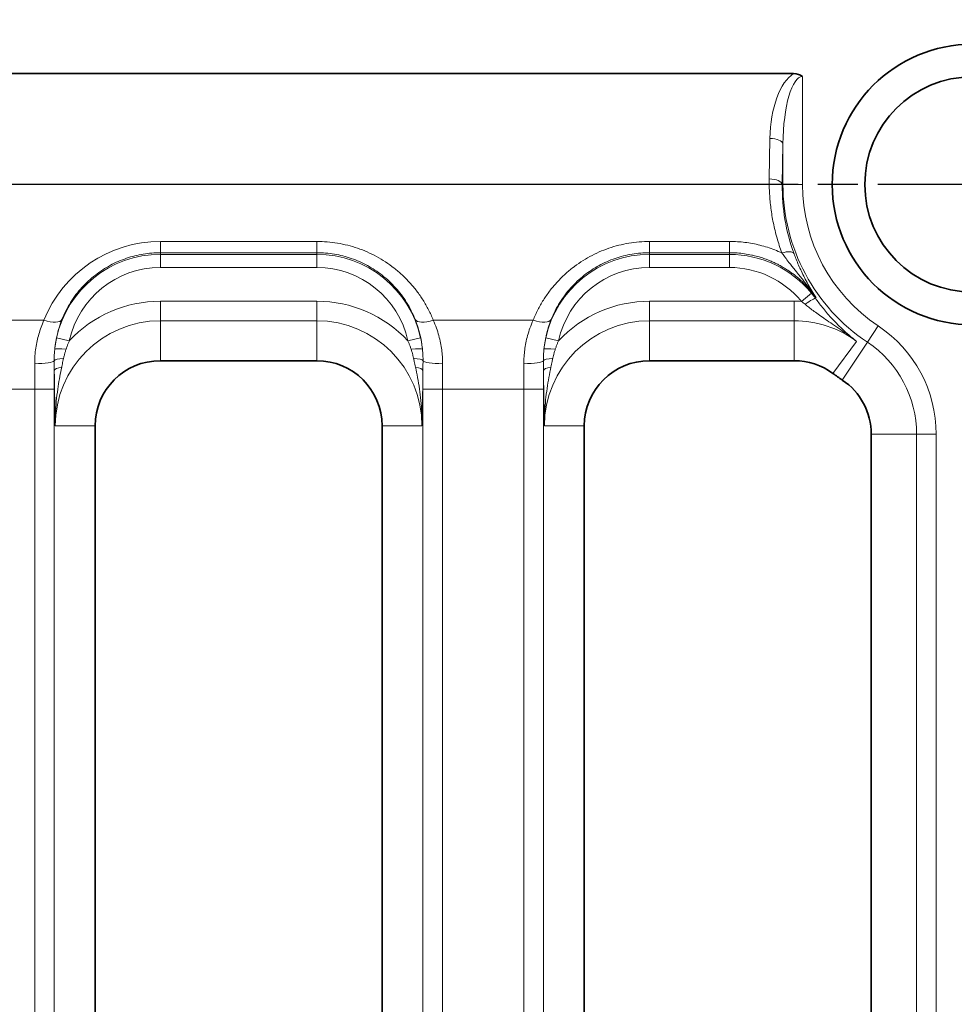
# Model space of a CAD drawing. Header units: millimetres. Extents: x 10 to 830, y 10 to 584.
# Tile 69 of 174: x 199 to 213, y 503 to 518. Entities that reach past the tile are written whole.
import ezdxf

# ---------------------------------------------------------------- set-up
doc = ezdxf.new("R2010")
doc.units = ezdxf.units.MM
doc.header["$LTSCALE"] = 2
doc.linetypes.add('CHAIN', pattern=[0.3543, 0.2362, -0.0295, 0.0591, -0.0295])
doc.linetypes.add('LONG_DASH_DOTTED', pattern=[0.3001, 0.2362, -0.0295, 0.0049, -0.0295])
for name, color, linetype, lineweight in [('Bemaßung (ISO)', 7, 'Continuous', 25), ('Mittelpunktmarkierung (ISO)', 7, 'LONG_DASH_DOTTED', 25), ('Sichtbar (ISO)', 7, 'Continuous', 35), ('Sichtbar schmal (ISO)', 7, 'Continuous', 18)]:
    doc.layers.add(name, color=color, linetype=linetype, lineweight=lineweight)
doc.styles.add('Notiztext (ISO)', font='isocpeur.ttf')
doc.dimstyles.new('Standard (ISO)', dxfattribs={"dimscale": 2, "dimtxt": 3.5, "dimasz": 2.5, "dimexe": 2, "dimexo": 0, "dimgap": 0.762, "dimtad": 1, "dimtoh": 1, "dimdec": 8, "dimdsep": 46, "dimtxsty": 'Notiztext (ISO)', "dimcen": 0.09, "dimdle": 10, "dimclrd": 256, "dimclre": 256, "dimclrt": 256, "dimadec": 6, "dimazin": 2, "dimtfac": 0.514286, "dimtdec": 3, "dimtmove": 0, "dimatfit": 3, "dimfxl": 1, "dimtolj": 1, "dimlwd": -1, "dimlwe": -1, "dimarcsym": 0})

# ---------------------------------------------------------------- blocks, each defined once
blk = doc.blocks.new('*D34')
at = {"layer": 'Bemaßung (ISO)', "transparency": 16777216}
for p, q in [((208.985, 515.607), (152.48, 515.607)), ((156.48, 497.107), (156.48, 510.607)), ((208.485, 492.107), (152.48, 492.107))]:
    blk.add_line(p, q, dxfattribs=at)
for points in [[(155.647, 510.607), (157.313, 510.607), (156.48, 515.607)], [(155.647, 497.107), (157.313, 497.107), (156.48, 492.107)]]:
    blk.add_solid(points, dxfattribs=at)
at = {"layer": 'Defpoints', "color": 0, "transparency": 16777216}
for p in [(156.48, 515.607), (208.985, 515.607), (208.485, 492.107)]:
    blk.add_point(p, dxfattribs=at)
at = {"layer": 'Bemaßung (ISO)', "transparency": 16777216, "insert": (147.956, 496.157), "char_height": 7, "attachment_point": 1, "rotation": 90, "style": 'Notiztext (ISO)'}
blk.add_mtext('\\A1;23.5', dxfattribs=at)
blk = doc.blocks.new('*D35')
at = {"layer": 'Bemaßung (ISO)', "transparency": 16777216}
for p, q in [((181.76, 532.257), (152.454, 532.257)), ((156.454, 520.607), (156.454, 527.257)), ((208.985, 515.607), (152.454, 515.607))]:
    blk.add_line(p, q, dxfattribs=at)
for points in [[(155.621, 527.257), (157.288, 527.257), (156.454, 532.257)], [(155.621, 520.607), (157.288, 520.607), (156.454, 515.607)]]:
    blk.add_solid(points, dxfattribs=at)
at = {"layer": 'Defpoints', "color": 0, "transparency": 16777216}
for p in [(156.454, 532.257), (181.76, 532.257), (208.985, 515.607)]:
    blk.add_point(p, dxfattribs=at)
at = {"layer": 'Bemaßung (ISO)', "transparency": 16777216, "insert": (147.93, 516.932), "char_height": 7, "attachment_point": 1, "rotation": 90, "style": 'Notiztext (ISO)'}
blk.add_mtext('\\A1;16.7', dxfattribs=at)

msp = doc.modelspace()

# ---------------------------------------------------------------- linework, layer by layer
at = {"layer": 'Mittelpunktmarkierung (ISO)', "linetype": 'CHAIN', "ltscale": 5.167015}
msp.add_line((218.28504723, 515.60654927), (208.98504723, 515.60654927), dxfattribs=at)
at = {"layer": 'Sichtbar (ISO)'}
for p, q in [((190.39148969, 517.30451383), (210.89432714, 517.30451399)), ((201.18504723, 512.90654927), (203.58504723, 512.90654927)), ((208.68504723, 512.90654927), (210.90191716, 512.90654927)), ((200.18504723, 495.20654927), (200.18504723, 511.90654927)), ((204.58504723, 511.90654927), (204.58504723, 495.20654927)), ((207.68504723, 495.20654927), (207.68504723, 511.90654927)), ((212.08504723, 511.77803781), (212.08504723, 495.93372087))]:
    msp.add_line(p, q, dxfattribs=at)
for radius in [2.15, 1.65]:
    msp.add_circle((213.63504723, 515.60654927), radius, dxfattribs=at)
for centre, radius, start, end in [((201.18504723, 511.90654927), 1, 90, 180), ((203.58504723, 511.90654927), 1, 0, 90), ((208.68504723, 511.90654927), 1, 90, 180), ((210.90191716, 511.90654927), 1, 53.547318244, 90), ((213.63504723, 515.60654927), 3.6, 233.547318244, 236.334193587), ((211.08504723, 511.77803781), 1, 0, 56.334193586)]:
    msp.add_arc(centre, radius, start, end, dxfattribs=at)
msp.add_ellipse((210.79702624, 517.01457682), major_axis=(0.25204428, 0.22750261), ratio=0.7131246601, start_param=0.1077929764, end_param=0.6682704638, dxfattribs=at)
at = {"layer": 'Sichtbar schmal (ISO)'}
for p, q in [((211.03015341, 515.60654927), (211.03015341, 517.2600961)), ((210.53045799, 516.31194926), (210.52033014, 515.69120902)), ((210.73033618, 516.22728947), (210.72020831, 515.60654927)), ((210.73033616, 515.60654927), (210.73033618, 516.22728947)), ((210.73033616, 515.60654927), (210.72020831, 515.60654927)), ((211.03015341, 515.60654927), (210.73033616, 515.60654927)), ((203.58504723, 514.73370599), (201.18504723, 514.73370599)), ((201.18504723, 514.73370599), (201.18504723, 514.56087838)), ((203.58504723, 514.73370599), (203.58504723, 514.56087838)), ((208.68504723, 514.73370599), (209.91080234, 514.73370601)), ((208.68504723, 514.56087838), (208.68504723, 514.73370599)), ((209.91080234, 514.56087796), (209.91080234, 514.73370603)), ((201.18504723, 514.53487937), (201.18504723, 514.56087838)), ((203.58504723, 514.56087838), (201.18504723, 514.56087838)), ((201.18504723, 514.53487937), (201.18504723, 514.33500121)), ((203.58504723, 514.53487937), (201.18504723, 514.53487937)), ((203.58504723, 514.53487937), (203.58504723, 514.56087838)), ((203.58504723, 514.53487937), (203.58504723, 514.33500121)), ((208.68504723, 514.53487937), (208.68504723, 514.56087838)), ((208.68504723, 514.56087838), (209.91080234, 514.56087811)), ((208.68504723, 514.33500121), (208.68504723, 514.53487937)), ((208.68504723, 514.53487937), (209.91080234, 514.53487937)), ((209.91080234, 514.56087811), (209.91080234, 514.53487937)), ((209.91080234, 514.33500121), (209.91080234, 514.53487937)), ((203.58504723, 514.33500121), (201.18504723, 514.33500121)), ((208.68504723, 514.33500121), (209.91080234, 514.33500121)), ((211.01350129, 513.8145856), (211.16779801, 513.94164387)), ((201.18504723, 513.8178456), (203.58504723, 513.8178456)), ((201.18504723, 513.51802835), (201.18504723, 513.8178456)), ((203.58504723, 513.51802835), (203.58504723, 513.8178456)), ((208.68504723, 513.51802835), (208.68504723, 513.8178456)), ((208.68504723, 513.8178456), (210.90191716, 513.8178456)), ((210.90191716, 513.51802835), (210.90191716, 513.8178456)), ((211.22900651, 513.86221983), (211.23941258, 513.86976395)), ((197.86930437, 513.52692124), (199.40079009, 513.52692124)), ((201.18504723, 512.90654927), (201.18504723, 513.51802835)), ((201.18504723, 513.51802835), (203.58504723, 513.51802835)), ((203.58504723, 512.90654927), (203.58504723, 513.51802835)), ((205.36930436, 513.52692125), (206.90079009, 513.52692124)), ((208.68504723, 513.51802835), (210.90191716, 513.51802835)), ((208.68504723, 512.90654927), (208.68504723, 513.51802835)), ((210.90191716, 513.51802835), (210.90191716, 512.90654927)), ((212.19103, 513.43853495), (212.02482696, 513.18900152)), ((199.59458972, 513.25569659), (199.78981901, 513.21283862)), ((205.17550474, 513.25569659), (204.98027545, 513.21283862)), ((207.28981901, 513.21283862), (207.09458972, 513.25569659)), ((211.85939135, 513.20273915), (211.49607587, 512.71089709)), ((211.63939506, 512.61032291), (212.02482696, 513.18900152)), ((198.01031187, 512.46867431), (199.25978259, 512.46867431)), ((199.25978259, 512.46867431), (199.55959984, 512.46867431)), ((199.25978259, 512.46867431), (199.25978259, 494.44442422)), ((199.55959984, 512.46867431), (199.55959984, 494.44442422)), ((205.21049462, 494.44442422), (205.21049462, 512.46867431)), ((205.51031187, 512.46867431), (205.21049462, 512.46867431)), ((205.51031187, 512.46867431), (206.75978259, 512.46867431)), ((205.51031187, 494.44442422), (205.51031187, 512.46867431)), ((207.05959984, 512.46867431), (206.75978259, 512.46867431)), ((206.75978259, 494.44442422), (206.75978259, 512.46867431)), ((207.05959984, 494.44442422), (207.05959984, 512.46867431)), ((200.18504723, 511.90654927), (199.57356808, 511.90654946)), ((204.58504723, 511.90654927), (205.19652637, 511.90654944)), ((207.68504723, 511.90654927), (207.07356808, 511.90654944)), ((212.08504723, 511.77803781), (212.78033616, 511.77803781)), ((213.08015341, 511.77803781), (212.78033616, 511.77803781)), ((212.78033616, 495.93372087), (212.78033616, 511.77803781)), ((213.08015341, 495.93372087), (213.08015341, 511.77803781))]:
    msp.add_line(p, q, dxfattribs=at)
for centre, radius, start, end in [((213.63504723, 515.60654927), 2.90471107, 180, 236.334193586), ((213.63504723, 515.60654927), 2.60489382, 180, 236.334193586), ((201.18504723, 512.90654927), 1.62833011, 90, 167.618469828), ((203.58504723, 512.90654927), 1.62833011, 12.381530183, 90), ((208.68504723, 512.90654927), 1.62833011, 90, 167.618469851), ((209.91080234, 512.90654927), 1.62833011, 39.470333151, 90), ((201.18504723, 512.90654927), 1.42845194, 90, 167.618469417), ((203.58504723, 512.90654927), 1.42845194, 12.381530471, 90), ((208.68504723, 512.90654927), 1.42845194, 90, 167.61846944), ((209.91080234, 512.90654927), 1.42845194, 39.470333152, 90), ((201.18504723, 511.90654927), 1.91129633, 90, 136.885600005), ((203.58504723, 511.90654927), 1.91129633, 43.114399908, 90), ((208.68504723, 511.90654927), 1.91129633, 90, 136.885600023), ((210.90191716, 511.90654927), 1.91129633, 86.653089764, 90), ((201.18504723, 511.90654927), 1.61147908, 90, 179.999834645), ((203.58504723, 511.90654927), 1.61147908, 0.00014757, 90), ((208.68504723, 511.90654927), 1.61147908, 90, 179.999850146), ((210.90191716, 511.90654927), 1.61147908, 53.547459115, 90), ((211.08504723, 511.77803781), 1.99510618, 0, 56.334193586), ((211.08504723, 511.77803781), 1.69528893, 0, 56.334193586)]:
    msp.add_arc(centre, radius, start, end, dxfattribs=at)
for centre, major_axis, ratio, start_param, end_param in [((211.03012888, 516.27464336), (-0.00001421, -1.07010734), 0.4672196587, 3.4166938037, 4.6775262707), ((211.03017709, 516.18985726), (0.00002254, -1.07023883), 0.2803334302, 3.1415964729, 4.6774003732), ((210.53045799, 516.22728947), (0.19997338, -0.00326272), 0.4232525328, 0.0385294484, 1.5777019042), ((210.52033014, 515.60654927), (0.19997338, -0.00326272), 0.4232525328, 0.0385294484, 1.5777019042), ((213.62188058, 515.55338561), (0.48058816, -2.86905492), 0.9975572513, 4.5285427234, 4.9006479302), ((201.18467604, 512.81149608), (1.13382821, 1.55235319), 0.9998148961, 0.6307292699, 1.8201761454), ((210.7139998, 514.47320132), (0.18754231, 0.0694831), 0.4012945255, 0.0381112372, 1.4232002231), ((210.74473609, 513.59256927), (0.58690972, -0.7135453), 0.5936544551, 1.4630268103, 1.5717117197), ((210.69955954, 513.64740941), (0.59339668, -0.31935497), 0.4593502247, 1.1630635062, 1.2737786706), ((211.0671815, 513.74489998), (0.16233248, 0.11682537), 0.0994643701, 0.0350806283, 1.4849152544), ((199.40079009, 513.65391087), (0.27843005, -0.11169919), 0.3978358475, 4.87065598, 6.2451367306), ((201.6585637, 512.81260383), (2.05064068, -0.5096813), 0.8909041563, 3.0211624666, 3.2701230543), ((203.19898672, 512.83367654), (1.96242283, 0.4916632), 0.9105642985, 6.1501166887, 6.4045614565), ((205.36930437, 513.65391087), (-0.27843005, -0.11169919), 0.3978358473, 0.0380485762, 1.4125293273), ((206.90079009, 513.65391087), (0.27843005, -0.11169919), 0.3978358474, 4.8706559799, 6.2451367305), ((209.07083072, 512.83376343), (1.96216604, -0.49149554), 0.910629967, 3.0201626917, 3.2746256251), ((199.76532443, 513.06213716), (-0.19887665, 0.0211679), 0.0889097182, 4.8481005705, 6.2481398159), ((205.00476998, 513.06213803), (0.19887664, 0.02116792), 0.0889091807, 0.0350462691, 1.4350851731), ((207.26532447, 513.06213804), (-0.19887664, 0.02116792), 0.0889091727, 4.8481003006, 6.2481393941), ((199.25857956, 512.90654927), (0.29999541, 0.0016587), 0.1563815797, 4.7115243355, 6.2105862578), ((199.1621468, 512.4686737), (-0.00000045, -2.49812141), 0.0390836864, 1.5707965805, 1.7279441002), ((199.75728622, 512.9036346), (-0.19999153, -0.00184048), 0.205042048, 4.9927317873, 6.209921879), ((205.01280824, 512.9036347), (0.19999153, -0.00184048), 0.2050419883, 0.073263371, 1.2904536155), ((205.51151489, 512.90654927), (-0.29999541, 0.0016587), 0.1563815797, 0.0725990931, 1.5716609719), ((205.60794766, 512.4686737), (-0.00000045, 2.49812135), 0.0390836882, 1.4136485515, 1.5707960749), ((206.75857956, 512.90654927), (0.29999541, 0.0016587), 0.1563815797, 4.7115243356, 6.2105862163), ((206.6621468, 512.4686737), (0.00000045, 2.49812135), 0.039083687, 4.7123892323, 4.8695367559), ((207.25728622, 512.90363468), (-0.19999153, -0.00184049), 0.2050420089, 4.9927316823, 6.2099219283), ((199.75896139, 512.75612334), (-0.19998881, -0.00211517), 0.2898513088, 5.1558716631, 6.2467123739), ((199.46194012, 512.46867378), (0, -2.79831305), 0.0348994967, 1.5707965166, 1.6737003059), ((205.01113307, 512.75612346), (0.19998881, -0.00211523), 0.2898513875, 0.036473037, 1.1273137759), ((205.30815432, 512.46867381), (0, 2.79831256), 0.0348994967, 1.4678923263, 1.5707961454), ((206.96194049, 512.46867406), (0, 2.79830262), 0.0348994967, 4.7123890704, 4.8152933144), ((207.25896139, 512.7561236), (-0.19998881, -0.00211523), 0.2898513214, 5.1558717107, 6.2467122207)]:
    msp.add_ellipse(centre, major_axis=major_axis, ratio=ratio, start_param=start_param, end_param=end_param, dxfattribs=at)
for points, knots in [([(210.52033014, 515.69120902), (210.51905271, 515.61290675), (210.52083383, 515.53576871), (210.52505745, 515.46144106), (210.52928108, 515.38711341), (210.53594721, 515.31559614), (210.54549084, 515.24196796), (210.55503448, 515.16833977), (210.56745561, 515.09260068), (210.58309664, 515.01607919), (210.59873768, 514.9395577), (210.61759861, 514.8622538), (210.63942069, 514.7857059), (210.66124276, 514.709158), (210.68602597, 514.6333661), (210.71399988, 514.55786102)], [0, 0, 0, 0, 0.2, 0.2, 0.2, 0.4, 0.4, 0.4, 0.6, 0.6, 0.6, 0.8, 0.8, 0.8, 1, 1, 1, 1]), ([(201.18504723, 514.56087838), (201.14118207, 514.5608782), (201.09728939, 514.55909427), (201.05366037, 514.55555009), (201.01003135, 514.5520059), (200.96666524, 514.54671624), (200.9232745, 514.53962268), (200.87988377, 514.53252912), (200.83647183, 514.52361409), (200.79342326, 514.51290733), (200.7503747, 514.50220058), (200.70768727, 514.48970887), (200.665473, 514.47543972), (200.62325873, 514.46117056), (200.58151784, 514.44512454), (200.54034456, 514.42729743), (200.49917129, 514.40947032), (200.45856569, 514.38986199), (200.41862964, 514.3684606), (200.37869359, 514.34705922), (200.33942835, 514.32386274), (200.30101125, 514.29890224), (200.26259416, 514.27394173), (200.22502556, 514.24721644), (200.18849691, 514.2187889), (200.15196826, 514.19036136), (200.11647861, 514.16023275), (200.08216979, 514.12844151), (200.04786098, 514.09665027), (200.0147349, 514.06319422), (199.98299619, 514.02819264), (199.95125748, 513.99319106), (199.92090179, 513.95664757), (199.89200535, 513.91853473), (199.86310891, 513.8804219), (199.83567743, 513.84073619), (199.80992877, 513.79963644), (199.7841801, 513.75853668), (199.76011699, 513.71602094), (199.73796721, 513.67236743), (199.71581742, 513.62871391), (199.69557358, 513.58392614), (199.67732823, 513.53807892)], [0, 0, 0, 0, 0.0714285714, 0.0714285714, 0.0714285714, 0.1428571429, 0.1428571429, 0.1428571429, 0.2142857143, 0.2142857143, 0.2142857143, 0.2857142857, 0.2857142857, 0.2857142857, 0.3571428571, 0.3571428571, 0.3571428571, 0.4285714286, 0.4285714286, 0.4285714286, 0.5, 0.5, 0.5, 0.5714285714, 0.5714285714, 0.5714285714, 0.6428571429, 0.6428571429, 0.6428571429, 0.7142857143, 0.7142857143, 0.7142857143, 0.7857142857, 0.7857142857, 0.7857142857, 0.8571428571, 0.8571428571, 0.8571428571, 0.9285714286, 0.9285714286, 0.9285714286, 1, 1, 1, 1]), ([(205.09276623, 513.53807892), (205.07442012, 513.58417934), (205.05412829, 513.62900184), (205.03216247, 513.67229807), (205.01019665, 513.7155943), (204.98657416, 513.75737123), (204.96121808, 513.79795441), (204.935862, 513.83853759), (204.90875403, 513.87791647), (204.88016911, 513.91578528), (204.8515842, 513.9536541), (204.82152922, 513.99001868), (204.79012296, 514.02484765), (204.7587167, 514.05967663), (204.72595788, 514.09296877), (204.69200496, 514.12464757), (204.65805204, 514.15632636), (204.62290468, 514.18639186), (204.58673635, 514.21477313), (204.55056802, 514.2431544), (204.51337911, 514.2698519), (204.47533611, 514.29481907), (204.43729311, 514.31978625), (204.39839698, 514.3430245), (204.35876668, 514.36452355), (204.31913638, 514.3860226), (204.27877388, 514.40578459), (204.23770158, 514.42382929), (204.19662928, 514.44187399), (204.15484319, 514.45819366), (204.1126702, 514.47269564), (204.07049721, 514.48719762), (204.02794365, 514.49989809), (203.98472616, 514.51088204), (203.94150868, 514.52186599), (203.89762393, 514.53111966), (203.85329231, 514.5385511), (203.8089607, 514.54598254), (203.76418036, 514.5515862), (203.71938874, 514.5553073), (203.67459713, 514.55902841), (203.62979523, 514.56087817), (203.58504723, 514.56087838)], [0, 0, 0, 0, 0.0714285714, 0.0714285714, 0.0714285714, 0.1428571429, 0.1428571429, 0.1428571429, 0.2142857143, 0.2142857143, 0.2142857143, 0.2857142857, 0.2857142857, 0.2857142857, 0.3571428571, 0.3571428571, 0.3571428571, 0.4285714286, 0.4285714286, 0.4285714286, 0.5, 0.5, 0.5, 0.5714285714, 0.5714285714, 0.5714285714, 0.6428571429, 0.6428571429, 0.6428571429, 0.7142857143, 0.7142857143, 0.7142857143, 0.7857142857, 0.7857142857, 0.7857142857, 0.8571428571, 0.8571428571, 0.8571428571, 0.9285714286, 0.9285714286, 0.9285714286, 1, 1, 1, 1]), ([(207.17732823, 513.53807892), (207.1957107, 513.5842707), (207.21603556, 513.62915015), (207.23801113, 513.67245405), (207.2599867, 513.71575794), (207.28359345, 513.75749416), (207.30893211, 513.79804362), (207.33427078, 513.83859308), (207.36136127, 513.87794427), (207.38992759, 513.91578826), (207.4184939, 513.95363225), (207.44852914, 513.98997496), (207.47991426, 514.02478418), (207.51129938, 514.05959339), (207.54403563, 514.09286792), (207.57796507, 514.12453147), (207.61189452, 514.15619502), (207.64701756, 514.18624762), (207.68315956, 514.2146173), (207.71930156, 514.24298699), (207.75646204, 514.26967431), (207.79447641, 514.294634), (207.83249077, 514.31959368), (207.87135812, 514.34282703), (207.91095737, 514.36432255), (207.95055662, 514.38581807), (207.99088559, 514.40557816), (208.03193053, 514.42362608), (208.07297546, 514.44167399), (208.11474075, 514.4580012), (208.15687704, 514.47250737), (208.19901333, 514.48701354), (208.2415136, 514.49971667), (208.28470744, 514.51071393), (208.32790127, 514.5217112), (208.3717922, 514.53098794), (208.41617441, 514.53844575), (208.46055662, 514.54590357), (208.50543225, 514.55153568), (208.55033224, 514.55527623), (208.59523222, 514.55901679), (208.64015548, 514.56087817), (208.68504723, 514.56087838)], [0, 0, 0, 0, 0.0714285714, 0.0714285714, 0.0714285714, 0.1428571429, 0.1428571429, 0.1428571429, 0.2142857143, 0.2142857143, 0.2142857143, 0.2857142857, 0.2857142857, 0.2857142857, 0.3571428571, 0.3571428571, 0.3571428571, 0.4285714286, 0.4285714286, 0.4285714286, 0.5, 0.5, 0.5, 0.5714285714, 0.5714285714, 0.5714285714, 0.6428571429, 0.6428571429, 0.6428571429, 0.7142857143, 0.7142857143, 0.7142857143, 0.7857142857, 0.7857142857, 0.7857142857, 0.8571428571, 0.8571428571, 0.8571428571, 0.9285714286, 0.9285714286, 0.9285714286, 1, 1, 1, 1]), ([(209.91080234, 514.56087796), (209.95034897, 514.56087697), (209.98945297, 514.55942178), (210.02759858, 514.55666942), (210.06574418, 514.55391707), (210.1029334, 514.54990619), (210.14033245, 514.54456149), (210.17773151, 514.53921679), (210.2153337, 514.53250089), (210.25267699, 514.52445239), (210.25976081, 514.52292564), (210.26683543, 514.52135119), (210.2739005, 514.51972905), (210.30407988, 514.51279984), (210.33408536, 514.5050008), (210.36389395, 514.49633218), (210.37519848, 514.49304471), (210.38647462, 514.48963211), (210.39772066, 514.48609418), (210.42307114, 514.47811908), (210.44826893, 514.46950735), (210.47329546, 514.46025796), (210.4886356, 514.4545885), (210.50391143, 514.44867937), (210.51911961, 514.4425291), (210.53972953, 514.43419433), (210.5602153, 514.42541674), (210.58056901, 514.41619262), (210.59973603, 514.40750631), (210.61878588, 514.39842385), (210.63769975, 514.38894644), (210.65369154, 514.38093324), (210.6695861, 514.37263769), (210.68537276, 514.36406131), (210.70810277, 514.35171284), (210.73060889, 514.33878168), (210.75282884, 514.32529246), (210.76429357, 514.31833248), (210.77568214, 514.31122404), (210.78698678, 514.30397131), (210.81285406, 514.2873756), (210.83828265, 514.27002544), (210.86327015, 514.25190819), (210.87036729, 514.2467624), (210.87742877, 514.24155468), (210.88445452, 514.23628463), (210.91279875, 514.2150235), (210.94056954, 514.19275966), (210.96815328, 514.1690636), (210.97147929, 514.16620636), (210.97480241, 514.16332817), (210.9781232, 514.16042815), (211.00898446, 514.13347731), (211.03964716, 514.10464306), (211.06989016, 514.0737734), (211.10013315, 514.04290374), (211.12993231, 514.00997487), (211.15831375, 513.97585436), (211.16204125, 513.97137312), (211.16574471, 513.96687166), (211.16942447, 513.96234953), (211.19376271, 513.93243978), (211.21706945, 513.9016284), (211.23941253, 513.86976394)], [0.00000000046, 0.00000000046, 0.00000000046, 0.00000000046, 0.07692307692, 0.07692307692, 0.07692307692, 0.15384615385, 0.15384615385, 0.15384615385, 0.23076923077, 0.23076923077, 0.23076923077, 0.24536112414, 0.24536112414, 0.24536112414, 0.30769230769, 0.30769230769, 0.30769230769, 0.33133062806, 0.33133062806, 0.33133062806, 0.38461538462, 0.38461538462, 0.38461538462, 0.41727653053, 0.41727653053, 0.41727653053, 0.46153846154, 0.46153846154, 0.46153846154, 0.50321975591, 0.50321975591, 0.50321975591, 0.53846153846, 0.53846153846, 0.53846153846, 0.58920349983, 0.58920349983, 0.58920349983, 0.61538461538, 0.61538461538, 0.61538461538, 0.67529227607, 0.67529227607, 0.67529227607, 0.69230769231, 0.69230769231, 0.69230769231, 0.76095354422, 0.76095354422, 0.76095354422, 0.76923076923, 0.76923076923, 0.76923076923, 0.84615384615, 0.84615384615, 0.84615384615, 0.92307692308, 0.92307692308, 0.92307692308, 0.9331796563, 0.9331796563, 0.9331796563, 0.99999999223, 0.99999999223, 0.99999999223, 0.99999999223]), ([(210.71399988, 514.5578609), (210.72596143, 514.54087496), (210.73891379, 514.52290568), (210.75274152, 514.50415366), (210.7563568, 514.49925092), (210.76003211, 514.49429464), (210.76376583, 514.48928825), (210.78178035, 514.46513342), (210.80114584, 514.43980454), (210.82207139, 514.41297326), (210.8297105, 514.4031782), (210.837558, 514.39318306), (210.84560673, 514.38298755), (210.8596056, 514.36525484), (210.87421311, 514.34691701), (210.88939455, 514.32796199), (210.90351083, 514.31033691), (210.91812085, 514.29217688), (210.93323655, 514.27339194), (210.94372376, 514.26035903), (210.95445404, 514.24702521), (210.96542899, 514.23335816), (210.98181924, 514.21294746), (210.99875798, 514.19179387), (211.01619644, 514.16982026), (211.0272652, 514.15587292), (211.03853522, 514.14159501), (211.04999503, 514.12696332), (211.06577185, 514.10681975), (211.08190939, 514.08600534), (211.09835327, 514.06446567), (211.11267168, 514.04571011), (211.12722244, 514.02640484), (211.14197617, 514.0065067), (211.15430614, 513.98987744), (211.1667792, 513.97283274), (211.17936452, 513.95535851), (211.19913317, 513.92791053), (211.21917754, 513.89940502), (211.23941253, 513.86976394)], [0, 0, 0, 0, 0.1132482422, 0.1132482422, 0.1132482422, 0.14285714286, 0.14285714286, 0.14285714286, 0.28571428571, 0.28571428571, 0.28571428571, 0.33786590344, 0.33786590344, 0.33786590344, 0.42857142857, 0.42857142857, 0.42857142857, 0.5129128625, 0.5129128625, 0.5129128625, 0.57142857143, 0.57142857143, 0.57142857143, 0.65881729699, 0.65881729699, 0.65881729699, 0.71428571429, 0.71428571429, 0.71428571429, 0.79064950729, 0.79064950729, 0.79064950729, 0.85714285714, 0.85714285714, 0.85714285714, 0.91271264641, 0.91271264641, 0.91271264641, 0.99999998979, 0.99999998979, 0.99999998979, 0.99999998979]), ([(210.90034352, 514.54550144), (210.91050622, 514.51798323), (210.93236867, 514.46096278), (210.96987541, 514.37068802), (211.0124491, 514.27619586), (211.05977677, 514.17928486), (211.11261488, 514.07943088), (211.17152037, 513.97680148), (211.21577828, 513.90590176), (211.23941257, 513.86976396)], [0, 0, 0, 0, 0.14285714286, 0.28571428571, 0.42857142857, 0.57142857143, 0.71428571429, 0.85714285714, 0.99999998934, 0.99999998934, 0.99999998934, 0.99999998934]), ([(211.06952852, 513.77100753), (211.0869609, 513.75664348), (211.10604476, 513.7413181), (211.12655316, 513.72530876), (211.14706157, 513.70929941), (211.16899398, 513.6926021), (211.19281357, 513.67491804), (211.21663315, 513.65723399), (211.24234109, 513.63856812), (211.27008368, 513.61881989), (211.29782626, 513.59907165), (211.32760382, 513.57824109), (211.35965839, 513.55606904), (211.39171296, 513.533897), (211.42604534, 513.51038556), (211.46288384, 513.48515851), (211.49972233, 513.45993147), (211.53906764, 513.43299107), (211.58088875, 513.40398454), (211.62270985, 513.37497801), (211.66700557, 513.34390294), (211.71346918, 513.31049069), (211.75993278, 513.27707844), (211.80856654, 513.24132623), (211.85938686, 513.20274251)], [0.00000013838, 0.00000013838, 0.00000013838, 0.00000013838, 0.125, 0.125, 0.125, 0.25, 0.25, 0.25, 0.375, 0.375, 0.375, 0.5, 0.5, 0.5, 0.625, 0.625, 0.625, 0.75, 0.75, 0.75, 0.875, 0.875, 0.875, 1, 1, 1, 1]), ([(211.22900653, 513.8622198), (211.2445057, 513.84067259), (211.26103036, 513.81822818), (211.27858591, 513.7950448), (211.29614148, 513.77186141), (211.31472529, 513.74793707), (211.33457647, 513.72314924), (211.35442764, 513.69836141), (211.37554894, 513.67271239), (211.39800614, 513.64633404), (211.42046335, 513.61995569), (211.444256, 513.59284755), (211.46954316, 513.56505794), (211.49483032, 513.53726833), (211.52161194, 513.50879729), (211.5501266, 513.47965744), (211.57864127, 513.45051759), (211.60889159, 513.4207116), (211.6410407, 513.39038401), (211.67318981, 513.36005643), (211.70723776, 513.32920723), (211.7435004, 513.29790961), (211.77976303, 513.26661198), (211.81824093, 513.23486677), (211.85938686, 513.20274251)], [0.00000005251, 0.00000005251, 0.00000005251, 0.00000005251, 0.125, 0.125, 0.125, 0.25, 0.25, 0.25, 0.375, 0.375, 0.375, 0.5, 0.5, 0.5, 0.625, 0.625, 0.625, 0.75, 0.75, 0.75, 0.875, 0.875, 0.875, 1, 1, 1, 1]), ([(199.40079009, 513.52692124), (199.38432461, 513.49027491), (199.36964711, 513.454039), (199.3566407, 513.41855285), (199.3436343, 513.38306671), (199.332299, 513.34833436), (199.32227651, 513.31397188), (199.31225403, 513.27960939), (199.30354435, 513.245624), (199.29575359, 513.21021733), (199.28796283, 513.17481065), (199.28109097, 513.13797482), (199.27545994, 513.09974989), (199.2698289, 513.06152496), (199.26543868, 513.0219068), (199.26256231, 512.98177999), (199.25968594, 512.94165318), (199.25832342, 512.90102162), (199.25857956, 512.85963409)], [0.00000000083, 0.00000000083, 0.00000000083, 0.00000000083, 0.16666666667, 0.16666666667, 0.16666666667, 0.33333333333, 0.33333333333, 0.33333333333, 0.5, 0.5, 0.5, 0.66666666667, 0.66666666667, 0.66666666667, 0.83333333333, 0.83333333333, 0.83333333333, 1, 1, 1, 1]), ([(205.51151489, 512.85963409), (205.51174648, 512.89704712), (205.51061813, 512.93379449), (205.508371, 512.96935476), (205.50612386, 513.00491503), (205.50275793, 513.0392939), (205.49821995, 513.07396519), (205.49368196, 513.10863649), (205.48797193, 513.14359732), (205.48078772, 513.17953261), (205.47360351, 513.2154679), (205.46494513, 513.25237499), (205.45454116, 513.29022428), (205.44413719, 513.32807357), (205.43198763, 513.36686417), (205.41785864, 513.40638434), (205.40372964, 513.44590452), (205.38762121, 513.48615428), (205.36930436, 513.52692125)], [0, 0, 0, 0, 0.16666666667, 0.16666666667, 0.16666666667, 0.33333333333, 0.33333333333, 0.33333333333, 0.5, 0.5, 0.5, 0.66666666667, 0.66666666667, 0.66666666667, 0.83333333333, 0.83333333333, 0.83333333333, 0.99999999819, 0.99999999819, 0.99999999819, 0.99999999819]), ([(206.75857956, 512.8596341), (206.75834915, 512.89685814), (206.759466, 512.93346013), (206.76169459, 512.96889944), (206.76392319, 513.00433874), (206.76726353, 513.03862113), (206.77178452, 513.07327546), (206.77630551, 513.1079298), (206.78200715, 513.14295283), (206.78919616, 513.17897883), (206.79638517, 513.21500482), (206.80506156, 513.2520311), (206.81548509, 513.28997605), (206.82590862, 513.327921), (206.83807929, 513.3667839), (206.8522219, 513.4063454), (206.86636451, 513.4459069), (206.88247906, 513.48616718), (206.90079009, 513.52692124)], [0, 0, 0, 0, 0.16666666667, 0.16666666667, 0.16666666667, 0.33333333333, 0.33333333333, 0.33333333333, 0.5, 0.5, 0.5, 0.66666666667, 0.66666666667, 0.66666666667, 0.83333333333, 0.83333333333, 0.83333333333, 0.99999999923, 0.99999999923, 0.99999999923, 0.99999999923]), ([(199.59458972, 513.25569658), (199.59044196, 513.23680245), (199.58663831, 513.21783112), (199.5831822, 513.19879671), (199.5797261, 513.17976231), (199.57661753, 513.16066483), (199.57385888, 513.14151303), (199.57110023, 513.12236123), (199.56869151, 513.1031551), (199.56663585, 513.08391164)], [0, 0, 0, 0, 0.3333333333, 0.3333333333, 0.3333333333, 0.6666666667, 0.6666666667, 0.6666666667, 1, 1, 1, 1]), ([(199.78981901, 513.21283862), (199.78364929, 513.19863725), (199.77769677, 513.18433261), (199.7719675, 513.1699386), (199.76623823, 513.15554459), (199.76073219, 513.14106121), (199.75545021, 513.12648905), (199.75016822, 513.11191689), (199.74511032, 513.09725594), (199.74028218, 513.08252133)], [0.0000000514, 0.0000000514, 0.0000000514, 0.0000000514, 0.33333333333, 0.33333333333, 0.33333333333, 0.66666666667, 0.66666666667, 0.66666666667, 1, 1, 1, 1]), ([(205.02981224, 513.08252154), (205.02499126, 513.0972343), (205.01993881, 513.11188082), (205.01466005, 513.12644548), (205.00938129, 513.14101015), (205.00387625, 513.15549296), (204.99814464, 513.16989417), (204.99241303, 513.18429538), (204.98645484, 513.19861499), (204.98027545, 513.21283862)], [0, 0, 0, 0, 0.33333333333, 0.33333333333, 0.33333333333, 0.66666666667, 0.66666666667, 0.66666666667, 0.99999992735, 0.99999992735, 0.99999992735, 0.99999992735]), ([(205.20345856, 513.0839125), (205.201406, 513.10312687), (205.19900034, 513.12231396), (205.19624383, 513.14145576), (205.19348731, 513.16059757), (205.19038, 513.1796941), (205.18692292, 513.19873796), (205.18346584, 513.21778182), (205.17965897, 513.23677299), (205.17550474, 513.25569658)], [0, 0, 0, 0, 0.3333333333, 0.3333333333, 0.3333333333, 0.6666666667, 0.6666666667, 0.6666666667, 1, 1, 1, 1]), ([(207.06663589, 513.08391251), (207.06868848, 513.10312704), (207.07109412, 513.12231395), (207.07385062, 513.14145569), (207.07660712, 513.16059742), (207.07971444, 513.179694), (207.08317152, 513.19873788), (207.0866286, 513.21778176), (207.09043548, 513.23677295), (207.09458972, 513.25569657)], [0, 0, 0, 0, 0.3333333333, 0.3333333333, 0.3333333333, 0.6666666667, 0.6666666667, 0.6666666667, 1, 1, 1, 1]), ([(207.24028215, 513.08252134), (207.24510312, 513.09723407), (207.25015561, 513.11188071), (207.25543439, 513.12644542), (207.26071316, 513.14101013), (207.26621819, 513.1554929), (207.27194979, 513.16989411), (207.2776814, 513.18429532), (207.28363961, 513.19861496), (207.28981901, 513.21283862)], [0, 0, 0, 0, 0.33333333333, 0.33333333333, 0.33333333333, 0.66666666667, 0.66666666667, 0.66666666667, 0.99999993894, 0.99999993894, 0.99999993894, 0.99999993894]), ([(199.56663591, 513.08391162), (199.56467624, 513.06507591), (199.56299518, 513.04590515), (199.56165827, 513.02678537), (199.56151884, 513.02479119), (199.56138308, 513.02279756), (199.56125095, 513.02080315), (199.5601162, 513.00367559), (199.55923971, 512.98649149), (199.55863476, 512.96839733), (199.55795938, 512.9481962), (199.55763917, 512.92686042), (199.55780356, 512.90480069)], [0.00000010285, 0.00000010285, 0.00000010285, 0.00000010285, 0.33333333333, 0.33333333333, 0.33333333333, 0.36809985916, 0.36809985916, 0.36809985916, 0.66666666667, 0.66666666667, 0.66666666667, 1, 1, 1, 1]), ([(199.74028206, 513.08252097), (199.73544412, 513.06775832), (199.73075039, 513.05273557), (199.72632472, 513.03778136), (199.72189901, 513.02282704), (199.71773213, 513.00794095), (199.7136114, 512.99216637), (199.70949067, 512.9763918), (199.70542527, 512.95973014), (199.70158891, 512.94253127)], [0.00000272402, 0.00000272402, 0.00000272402, 0.00000272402, 0.33333333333, 0.33333333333, 0.33333333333, 0.66666666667, 0.66666666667, 0.66666666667, 1, 1, 1, 1]), ([(205.06850553, 512.94253135), (205.06517579, 512.95745886), (205.0615358, 512.97259619), (205.05766428, 512.98761731), (205.05379277, 513.00263843), (205.04969853, 513.01754183), (205.04510016, 513.03325741), (205.0405018, 513.04897297), (205.03539026, 513.06550103), (205.02981227, 513.08252144)], [0, 0, 0, 0, 0.33333333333, 0.33333333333, 0.33333333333, 0.66666666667, 0.66666666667, 0.66666666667, 0.99999930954, 0.99999930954, 0.99999930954, 0.99999930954]), ([(205.2122909, 512.9048007), (205.21243361, 512.92394754), (205.21221578, 512.94333039), (205.21164397, 512.9625697), (205.21107215, 512.98180902), (205.2101641, 513.00090533), (205.20883039, 513.02100069), (205.20749668, 513.04109604), (205.20571859, 513.06218882), (205.20345859, 513.08391217)], [0.00000026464, 0.00000026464, 0.00000026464, 0.00000026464, 0.33333333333, 0.33333333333, 0.33333333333, 0.66666666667, 0.66666666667, 0.66666666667, 1, 1, 1, 1]), ([(207.05780356, 512.90480069), (207.05766084, 512.92394752), (207.05787867, 512.94333039), (207.05845049, 512.96256969), (207.0590223, 512.98180902), (207.05993035, 513.0009053), (207.06126407, 513.02100072), (207.06259779, 513.04109613), (207.06437588, 513.06218904), (207.06663588, 513.08391237)], [0.00000025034, 0.00000025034, 0.00000025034, 0.00000025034, 0.33333333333, 0.33333333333, 0.33333333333, 0.66666666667, 0.66666666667, 0.66666666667, 1, 1, 1, 1]), ([(207.20158893, 512.94253135), (207.20491868, 512.95745887), (207.20855865, 512.97259619), (207.21243017, 512.98761732), (207.21630169, 513.00263845), (207.22039594, 513.01754188), (207.2249943, 513.03325741), (207.22959265, 513.04897293), (207.23470416, 513.06550088), (207.24028215, 513.08252134)], [0, 0, 0, 0, 0.33333333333, 0.33333333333, 0.33333333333, 0.66666666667, 0.66666666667, 0.66666666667, 0.99999997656, 0.99999997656, 0.99999997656, 0.99999997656]), ([(199.55780356, 512.90480066), (199.55792865, 512.88859919), (199.5580664, 512.87231681), (199.55820719, 512.85632554), (199.55834798, 512.84033428), (199.55849214, 512.82463413), (199.55864118, 512.80806519), (199.55879022, 512.79149626), (199.55894416, 512.77405854), (199.55908323, 512.75612344)], [0, 0, 0, 0, 0.3333333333, 0.3333333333, 0.3333333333, 0.6666666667, 0.6666666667, 0.6666666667, 1, 1, 1, 1]), ([(199.7015889, 512.94253122), (199.69838341, 512.92816023), (199.69517617, 512.91359195), (199.69204653, 512.89920269), (199.6889169, 512.88481341), (199.68586364, 512.87060134), (199.68264698, 512.85544959), (199.67943031, 512.84029785), (199.67605109, 512.82420862), (199.67259485, 512.80757517)], [0.00000038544, 0.00000038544, 0.00000038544, 0.00000038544, 0.33333333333, 0.33333333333, 0.33333333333, 0.66666666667, 0.66666666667, 0.66666666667, 0.9999998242, 0.9999998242, 0.9999998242, 0.9999998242]), ([(205.09749959, 512.80757523), (205.09445772, 512.82221423), (205.09136698, 512.83695527), (205.08829738, 512.85144312), (205.08522778, 512.86593099), (205.08218012, 512.88016366), (205.07891278, 512.89522052), (205.07564544, 512.91027737), (205.0721572, 512.92616012), (205.06850554, 512.9425313)], [0.00000059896, 0.00000059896, 0.00000059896, 0.00000059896, 0.33333333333, 0.33333333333, 0.33333333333, 0.66666666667, 0.66666666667, 0.66666666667, 0.99999970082, 0.99999970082, 0.99999970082, 0.99999970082]), ([(205.21101123, 512.75612344), (205.21102356, 512.75771296), (205.21103605, 512.75930484), (205.2110487, 512.76089867), (205.21116139, 512.77509785), (205.21128653, 512.78945192), (205.21141395, 512.80368274), (205.21155566, 512.81951094), (205.21169993, 512.83518652), (205.21184814, 512.85190355), (205.21199635, 512.86862058), (205.21214866, 512.88637905), (205.2122909, 512.90480065)], [0, 0, 0, 0, 0.0336400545, 0.0336400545, 0.0336400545, 0.3333333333, 0.3333333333, 0.3333333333, 0.6666666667, 0.6666666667, 0.6666666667, 1, 1, 1, 1]), ([(207.05908322, 512.75612363), (207.0589611, 512.77187391), (207.0588222, 512.78785459), (207.05868049, 512.80368274), (207.05853878, 512.81951089), (207.05839446, 512.83518651), (207.0582463, 512.85190355), (207.05809813, 512.86862059), (207.05794579, 512.88637904), (207.05780356, 512.90480065)], [0, 0, 0, 0, 0.3333333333, 0.3333333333, 0.3333333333, 0.6666666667, 0.6666666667, 0.6666666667, 1, 1, 1, 1]), ([(207.17259485, 512.80757516), (207.17563672, 512.82221411), (207.17872748, 512.83695527), (207.18179707, 512.85144312), (207.18486669, 512.86593105), (207.18791434, 512.88016368), (207.19118168, 512.89522052), (207.19444901, 512.91027735), (207.19793726, 512.92616011), (207.20158892, 512.9425313)], [0.00000192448, 0.00000192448, 0.00000192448, 0.00000192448, 0.33333333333, 0.33333333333, 0.33333333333, 0.66666666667, 0.66666666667, 0.66666666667, 0.99999963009, 0.99999963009, 0.99999963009, 0.99999963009]), ([(199.55908323, 512.75612339), (199.55959707, 512.70755114), (199.56019749, 512.65787536), (199.56087096, 512.60779214), (199.56154443, 512.55770891), (199.56229032, 512.50721824), (199.56314223, 512.45414879), (199.56399414, 512.40107935), (199.56494984, 512.34543112), (199.56600493, 512.28767091), (199.56706002, 512.22991069), (199.56821115, 512.17003849), (199.56947415, 512.10673448), (199.57073715, 512.04343048), (199.57210691, 511.97669469), (199.57356804, 511.90655614)], [0.00000007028, 0.00000007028, 0.00000007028, 0.00000007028, 0.2, 0.2, 0.2, 0.4, 0.4, 0.4, 0.6, 0.6, 0.6, 0.8, 0.8, 0.8, 1, 1, 1, 1]), ([(199.67259485, 512.80757514), (199.66315624, 512.76216338), (199.65366719, 512.71434281), (199.64456749, 512.66498817), (199.6354678, 512.61563354), (199.6267352, 512.56473593), (199.61837713, 512.50984357), (199.61001906, 512.45495122), (199.60205003, 512.39607125), (199.59518912, 512.3335082), (199.58832821, 512.27094516), (199.58255728, 512.2047013), (199.57864111, 512.13369974), (199.57472494, 512.06269819), (199.57268621, 511.98694034), (199.57356804, 511.90655614)], [0, 0, 0, 0, 0.2, 0.2, 0.2, 0.4, 0.4, 0.4, 0.6, 0.6, 0.6, 0.8, 0.8, 0.8, 1, 1, 1, 1]), ([(205.1965264, 511.90655541), (205.19733281, 511.98010584), (205.19566336, 512.0498542), (205.19248524, 512.11403334), (205.18930711, 512.17821249), (205.18474351, 512.23681475), (205.17886983, 512.2956665), (205.17299615, 512.35451826), (205.16571787, 512.41361745), (205.15723941, 512.47254299), (205.14876096, 512.53146852), (205.13906498, 512.59022932), (205.12892872, 512.6463459), (205.11879246, 512.70246248), (205.10823465, 512.75592785), (205.09749961, 512.80757515)], [0, 0, 0, 0, 0.2, 0.2, 0.2, 0.4, 0.4, 0.4, 0.6, 0.6, 0.6, 0.8, 0.8, 0.8, 1, 1, 1, 1]), ([(205.1965264, 511.90655541), (205.1978638, 511.97077704), (205.19912483, 512.03219322), (205.20027041, 512.08924363), (205.201416, 512.14629403), (205.20244239, 512.19897867), (205.20344722, 512.25287403), (205.20445205, 512.30676939), (205.20543423, 512.36187547), (205.20636761, 512.41827404), (205.207301, 512.4746726), (205.20818451, 512.53236365), (205.20896629, 512.58892507), (205.20974806, 512.64548649), (205.21042715, 512.70091829), (205.21101123, 512.75612342)], [0, 0, 0, 0, 0.2, 0.2, 0.2, 0.4, 0.4, 0.4, 0.6, 0.6, 0.6, 0.8, 0.8, 0.8, 0.9999999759, 0.9999999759, 0.9999999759, 0.9999999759]), ([(207.07356805, 511.9065555), (207.07220307, 511.97209892), (207.07091799, 512.03468705), (207.06974582, 512.09314541), (207.06857364, 512.15160376), (207.06751837, 512.20593235), (207.06650311, 512.26061939), (207.06548785, 512.31530644), (207.06451415, 512.37035195), (207.0635981, 512.42607508), (207.06268205, 512.48179821), (207.06182495, 512.53819897), (207.06106653, 512.59340412), (207.06030811, 512.64860926), (207.0596493, 512.70261879), (207.05908322, 512.75612359)], [0, 0, 0, 0, 0.2, 0.2, 0.2, 0.4, 0.4, 0.4, 0.6, 0.6, 0.6, 0.8, 0.8, 0.8, 0.99999994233, 0.99999994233, 0.99999994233, 0.99999994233]), ([(207.07356805, 511.9065555), (207.07274486, 511.98163125), (207.07449274, 512.05270558), (207.07783012, 512.11842481), (207.08116751, 512.18414404), (207.08599607, 512.24450244), (207.09207785, 512.30411698), (207.09815964, 512.36373152), (207.10556746, 512.42260049), (207.11403478, 512.48068841), (207.1225021, 512.53877634), (207.13204449, 512.59609024), (207.14197103, 512.65078249), (207.15189757, 512.70547474), (207.16219509, 512.75754039), (207.1725948, 512.80757491)], [0, 0, 0, 0, 0.2, 0.2, 0.2, 0.4, 0.4, 0.4, 0.6, 0.6, 0.6, 0.8, 0.8, 0.8, 1, 1, 1, 1])]:
    msp.add_open_spline(points, degree=3, knots=knots, dxfattribs=at)
for points in [[(205.36930436, 513.52692125), (205.34739727, 513.58152791), (205.29914128, 513.68729261), (205.21490078, 513.83540324), (205.1183965, 513.97487031), (205.01147555, 514.10362034), (204.89504547, 514.22145109), (204.77020373, 514.32782368), (204.63818527, 514.42225224), (204.50016698, 514.50441879), (204.35700623, 514.57429067), (204.20883883, 514.63196552), (204.05797883, 514.67684426), (203.90246172, 514.70956353), (203.74369114, 514.72935578), (203.63802854, 514.73370577), (203.58504723, 514.73370599)], [(206.90079009, 513.52692125), (206.92274055, 513.58163599), (206.97107669, 513.68753439), (207.05526122, 513.83550081), (207.1517016, 513.97487058), (207.25855283, 514.10354285), (207.3749026, 514.22131139), (207.49965816, 514.32763829), (207.6315758, 514.42203103), (207.76949235, 514.50417993), (207.9125341, 514.57404594), (208.0606281, 514.63174665), (208.21129985, 514.67663365), (208.36683838, 514.70943667), (208.52594707, 514.72932929), (208.63189541, 514.73370577), (208.68504723, 514.73370599)], [(209.91080234, 514.73370601), (209.95156819, 514.73370496), (210.03199814, 514.7310882), (210.14763906, 514.72023677), (210.26337506, 514.70231512), (210.37849065, 514.67718883), (210.49230262, 514.6449189), (210.60431478, 514.60556085), (210.67766373, 514.57457183), (210.7139999, 514.55786097)]]:
    msp.add_open_spline(points, degree=3, dxfattribs=at)

# ---------------------------------------------------------------- dimensions: what is measured, and where the dimension line sits
at = {"layer": 'Bemaßung (ISO)'}
for base, p1, p2, override, picture, middle in [((156.45417419, 532.2565785), (208.98504723, 515.60654927), (181.7600267, 532.2565785), {"dimgap": 0.762, "dimtoh": 0, "dimdec": 1, "dimtol": 0, "dimlim": 0, "dimtp": 0, "dimtm": 0, "dimtdec": 3, "dimtofl": 0, "dimatfit": 1}, '*D35', (156.45417419, 523.93156388)), ((156.4800429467, 515.6065492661), (208.485047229, 492.1065492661), (208.985047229, 515.6065492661), {"dimgap": 0.762, "dimtoh": 0, "dimdec": 8, "dimtol": 0, "dimlim": 0, "dimtp": 0, "dimtm": 0, "dimtdec": 3, "dimtofl": 0, "dimatfit": 1}, '*D34', (156.4800429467, 503.8565492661))]:
    dim = msp.add_linear_dim(base=base, p1=p1, p2=p2, angle=90, dimstyle='Standard (ISO)', override=override, dxfattribs=at)
    dim.commit()
    dim.dimension.update_dxf_attribs({"geometry": picture, "text_midpoint": middle, "dimtype": 160})

doc.saveas('drawing.dxf')
